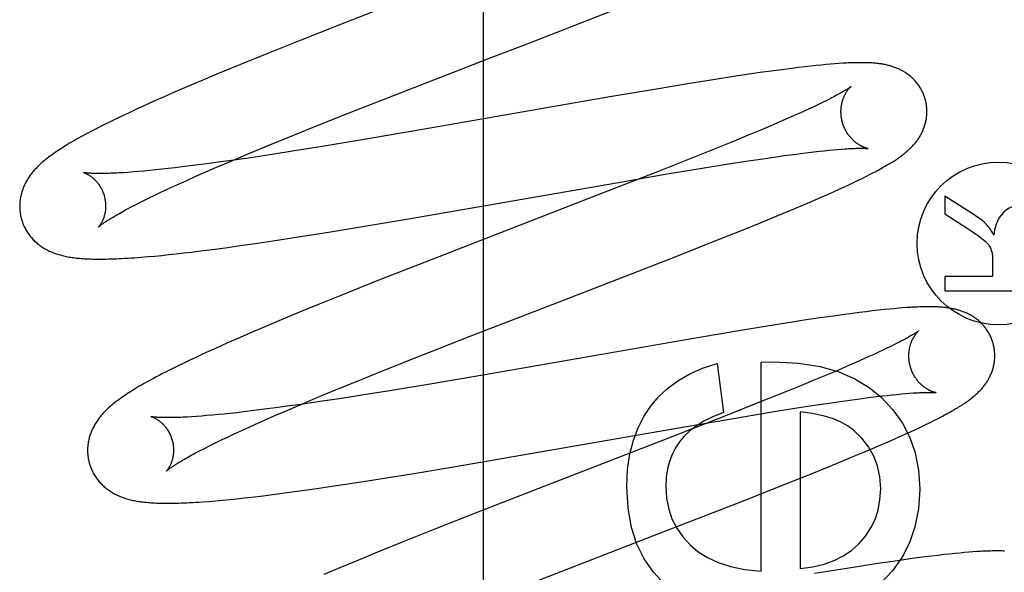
# Model space of a CAD drawing. Header units: inches. Extents: x 0 to 268, y 0 to 174.
# Tile 53 of 83: x 86.576 to 86.805, y 89.583 to 89.711. Entities that reach past the tile are written whole.
import ezdxf

# ---------------------------------------------------------------- set-up
doc = ezdxf.new("R2010")
doc.units = ezdxf.units.IN
doc.header["$LTSCALE"] = 14.749625
doc.header["$MEASUREMENT"] = 0
doc.linetypes.add('HIDDEN', pattern=[0.2, 0.1, -0.1])
doc.layers.add('DEFAULT_2', color=8, linetype='HIDDEN')

msp = doc.modelspace()

# ---------------------------------------------------------------- linework, layer by layer
at = {"layer": 'DEFAULT_2', "color": 8, "linetype": 'HIDDEN'}
for p, q in [((86.68352, 86.02092), (86.68352, 91.52142)), ((86.66706, 89.71679), (86.65028, 89.71024)), ((86.69425, 89.70597), (86.7135, 89.71345)), ((86.65028, 89.71024), (86.64047, 89.70636)), ((86.64047, 89.70636), (86.63308, 89.70339)), ((86.68427, 89.70211), (86.69425, 89.70597)), ((86.63308, 89.70339), (86.62696, 89.7009)), ((86.66421, 89.69432), (86.68427, 89.70211)), ((86.76425, 89.70098), (86.76319, 89.70089)), ((86.76524, 89.70106), (86.76425, 89.70098)), ((86.76618, 89.70113), (86.76524, 89.70106)), ((86.62203, 89.69886), (86.61821, 89.69726)), ((86.62696, 89.7009), (86.62203, 89.69886)), ((86.74788, 89.69901), (86.74531, 89.69864)), ((86.75041, 89.69937), (86.74788, 89.69901)), ((86.75286, 89.6997), (86.75041, 89.69937)), ((86.75525, 89.70001), (86.75286, 89.6997)), ((86.75678, 89.7002), (86.75525, 89.70001)), ((86.75822, 89.70037), (86.75678, 89.7002)), ((86.75958, 89.70053), (86.75822, 89.70037)), ((86.76086, 89.70066), (86.75958, 89.70053)), ((86.76206, 89.70078), (86.76086, 89.70066)), ((86.76319, 89.70089), (86.76206, 89.70078)), ((86.61821, 89.69726), (86.61451, 89.69569)), ((86.731, 89.6964), (86.72375, 89.6952)), ((86.73694, 89.69736), (86.731, 89.6964)), ((86.74167, 89.69809), (86.73694, 89.69736)), ((86.74531, 89.69864), (86.74167, 89.69809)), ((86.61182, 89.69453), (86.60921, 89.69339)), ((86.61451, 89.69569), (86.61182, 89.69453)), ((86.65227, 89.68963), (86.66421, 89.69432)), ((86.72375, 89.6952), (86.71286, 89.69335)), ((86.60668, 89.69226), (86.60422, 89.69115)), ((86.60921, 89.69339), (86.60668, 89.69226)), ((86.71286, 89.69335), (86.66751, 89.68544)), ((86.7625, 89.69214), (86.7616, 89.69171)), ((86.76334, 89.69256), (86.7625, 89.69214)), ((86.76412, 89.69295), (86.76334, 89.69256)), ((86.60108, 89.6897), (86.59957, 89.68899)), ((86.60263, 89.69043), (86.60108, 89.6897)), ((86.60422, 89.69115), (86.60263, 89.69043)), ((86.6439, 89.6863), (86.65227, 89.68963)), ((86.75744, 89.68977), (86.75627, 89.68924)), ((86.75857, 89.69028), (86.75744, 89.68977)), ((86.75963, 89.69078), (86.75857, 89.69028)), ((86.76065, 89.69125), (86.75963, 89.69078)), ((86.7616, 89.69171), (86.76065, 89.69125)), ((86.59664, 89.68758), (86.59522, 89.68688)), ((86.59809, 89.68829), (86.59664, 89.68758)), ((86.59957, 89.68899), (86.59809, 89.68829)), ((86.75243, 89.68755), (86.75034, 89.68666)), ((86.7544, 89.68841), (86.75243, 89.68755)), ((86.75627, 89.68924), (86.7544, 89.68841)), ((86.59387, 89.6862), (86.59261, 89.68555)), ((86.59522, 89.68688), (86.59387, 89.6862)), ((86.63787, 89.68386), (86.6439, 89.6863)), ((86.66751, 89.68544), (86.65485, 89.68329)), ((86.74815, 89.68573), (86.74507, 89.68444)), ((86.75034, 89.68666), (86.74815, 89.68573)), ((86.63303, 89.68188), (86.63787, 89.68386)), ((86.65485, 89.68329), (86.64596, 89.68182)), ((86.74182, 89.6831), (86.73753, 89.68136)), ((86.74507, 89.68444), (86.74182, 89.6831)), ((86.62839, 89.67995), (86.63303, 89.68188)), ((86.63952, 89.68079), (86.63433, 89.67999)), ((86.64596, 89.68182), (86.63952, 89.68079)), ((86.73753, 89.68136), (86.73209, 89.67917)), ((86.75775, 89.68027), (86.75908, 89.68043)), ((86.75908, 89.68043), (86.76035, 89.68058)), ((86.76035, 89.68058), (86.76156, 89.68072)), ((86.76156, 89.68072), (86.76272, 89.68084)), ((86.76272, 89.68084), (86.76382, 89.68096)), ((86.76382, 89.68096), (86.76486, 89.68106)), ((86.76486, 89.68106), (86.76584, 89.68114)), ((86.76584, 89.68114), (86.76676, 89.68122)), ((86.6218, 89.67815), (86.61913, 89.67779)), ((86.62142, 89.67699), (86.62483, 89.67845)), ((86.6255, 89.67867), (86.6218, 89.67815)), ((86.62483, 89.67845), (86.62839, 89.67995)), ((86.62934, 89.67923), (86.6255, 89.67867)), ((86.63433, 89.67999), (86.62934, 89.67923)), ((86.73209, 89.67917), (86.72438, 89.67612)), ((86.74006, 89.6777), (86.74456, 89.6784)), ((86.74456, 89.6784), (86.74797, 89.67891)), ((86.74797, 89.67891), (86.75115, 89.67938)), ((86.75115, 89.67938), (86.75346, 89.6797)), ((86.75346, 89.6797), (86.75566, 89.68)), ((86.75566, 89.68), (86.75775, 89.68027)), ((86.6009, 89.67581), (86.59979, 89.67574)), ((86.60206, 89.6759), (86.6009, 89.67581)), ((86.60327, 89.676), (86.60206, 89.6759)), ((86.60455, 89.67611), (86.60327, 89.676)), ((86.60587, 89.67624), (86.60455, 89.67611)), ((86.60725, 89.67637), (86.60587, 89.67624)), ((86.60868, 89.67652), (86.60725, 89.67637)), ((86.61016, 89.67668), (86.60868, 89.67652)), ((86.61169, 89.67686), (86.61016, 89.67668)), ((86.61407, 89.67714), (86.61169, 89.67686)), ((86.61655, 89.67745), (86.61407, 89.67714)), ((86.61913, 89.67779), (86.61655, 89.67745)), ((86.6166, 89.67489), (86.61896, 89.67593)), ((86.61896, 89.67593), (86.62142, 89.67699)), ((86.72438, 89.67612), (86.71096, 89.67088)), ((86.72626, 89.67544), (86.73435, 89.67678)), ((86.73435, 89.67678), (86.74006, 89.6777)), ((86.77344, 89.67536), (86.77423, 89.67577)), ((86.61217, 89.6729), (86.61433, 89.67388)), ((86.61433, 89.67388), (86.6166, 89.67489)), ((86.71441, 89.67341), (86.72626, 89.67544)), ((86.76865, 89.67302), (86.76974, 89.67353)), ((86.76974, 89.67353), (86.77076, 89.67403)), ((86.77076, 89.67403), (86.77171, 89.67449)), ((86.77171, 89.67449), (86.77261, 89.67494)), ((86.77261, 89.67494), (86.77344, 89.67536)), ((86.60817, 89.67104), (86.60945, 89.67165)), ((86.60945, 89.67165), (86.61079, 89.67227)), ((86.61079, 89.67227), (86.61217, 89.6729)), ((86.66651, 89.66508), (86.71441, 89.67341)), ((86.76351, 89.67068), (86.76491, 89.6713)), ((86.76491, 89.6713), (86.76623, 89.6719)), ((86.76623, 89.6719), (86.76748, 89.67247)), ((86.76748, 89.67247), (86.76865, 89.67302)), ((86.60355, 89.66879), (86.60463, 89.66933)), ((86.60463, 89.66933), (86.60576, 89.66988)), ((86.60576, 89.66988), (86.60694, 89.67045)), ((86.60694, 89.67045), (86.60817, 89.67104)), ((86.71096, 89.67088), (86.66993, 89.65496)), ((86.7574, 89.66803), (86.75976, 89.66904)), ((86.75976, 89.66904), (86.76204, 89.67003)), ((86.76204, 89.67003), (86.76351, 89.67068)), ((86.7908, 89.67031), (86.7908, 89.66615)), ((86.79761, 89.66596), (86.7908, 89.67031)), ((86.60067, 89.6673), (86.60157, 89.66777)), ((86.60157, 89.66777), (86.60254, 89.66827)), ((86.60254, 89.66827), (86.60355, 89.66879)), ((86.75159, 89.6656), (86.75497, 89.667)), ((86.75497, 89.667), (86.7574, 89.66803)), ((86.6549, 89.66312), (86.66651, 89.66508)), ((86.74808, 89.66416), (86.75159, 89.6656)), ((86.7908, 89.66615), (86.796, 89.66284)), ((86.64699, 89.66183), (86.6549, 89.66312)), ((86.73678, 89.65962), (86.74351, 89.6623)), ((86.74351, 89.6623), (86.74808, 89.66416)), ((86.63092, 89.65935), (86.63507, 89.65996)), ((86.63507, 89.65996), (86.6404, 89.66078)), ((86.6404, 89.66078), (86.64699, 89.66183)), ((86.61555, 89.65727), (86.61828, 89.65761)), ((86.61828, 89.65761), (86.62108, 89.65797)), ((86.62108, 89.65797), (86.62395, 89.65836)), ((86.62395, 89.65836), (86.62689, 89.65877)), ((86.62689, 89.65877), (86.63092, 89.65935)), ((86.72767, 89.65603), (86.73678, 89.65962)), ((86.60389, 89.65608), (86.60547, 89.65621)), ((86.60547, 89.65621), (86.60707, 89.65635)), ((86.60707, 89.65635), (86.60869, 89.65651)), ((86.60869, 89.65651), (86.61034, 89.65668)), ((86.61034, 89.65668), (86.61204, 89.65687)), ((86.61204, 89.65687), (86.61378, 89.65706)), ((86.61378, 89.65706), (86.61555, 89.65727)), ((86.8019, 89.65542), (86.8019, 89.65159)), ((86.66993, 89.65496), (86.65896, 89.65064)), ((86.65896, 89.65064), (86.65151, 89.64767)), ((86.7908, 89.65159), (86.7908, 89.64828)), ((86.8019, 89.65159), (86.7908, 89.65159)), ((86.7908, 89.64828), (86.8158, 89.64828)), ((86.65151, 89.64767), (86.64531, 89.64516)), ((86.64531, 89.64516), (86.64031, 89.6431)), ((86.77541, 89.64374), (86.77402, 89.64358)), ((86.7767, 89.64388), (86.77541, 89.64374)), ((86.77791, 89.644), (86.7767, 89.64388)), ((86.77903, 89.6441), (86.77791, 89.644)), ((86.78008, 89.6442), (86.77903, 89.6441)), ((86.78107, 89.64428), (86.78008, 89.6442)), ((86.78201, 89.64434), (86.78107, 89.64428)), ((86.63643, 89.64149), (86.63266, 89.6399)), ((86.64031, 89.6431), (86.63643, 89.64149)), ((86.75812, 89.6414), (86.75436, 89.64082)), ((86.76174, 89.64194), (86.75812, 89.6414)), ((86.76437, 89.64232), (86.76174, 89.64194)), ((86.7669, 89.64268), (86.76437, 89.64232)), ((86.76936, 89.643), (86.7669, 89.64268)), ((86.77096, 89.64321), (86.76936, 89.643)), ((86.77253, 89.6434), (86.77096, 89.64321)), ((86.77402, 89.64358), (86.77253, 89.6434)), ((86.63266, 89.6399), (86.62902, 89.63835)), ((86.74948, 89.64005), (86.74336, 89.63905)), ((86.75436, 89.64082), (86.74948, 89.64005)), ((86.62637, 89.6372), (86.6238, 89.63607)), ((86.62902, 89.63835), (86.62637, 89.6372)), ((86.6684, 89.63297), (86.68038, 89.63768)), ((86.73374, 89.63743), (86.68381, 89.62874)), ((86.74336, 89.63905), (86.73374, 89.63743)), ((86.62131, 89.63495), (86.61969, 89.63422)), ((86.6238, 89.63607), (86.62131, 89.63495)), ((86.77734, 89.63489), (86.77638, 89.63443)), ((86.77824, 89.63533), (86.77734, 89.63489)), ((86.77909, 89.63575), (86.77824, 89.63533)), ((86.77987, 89.63614), (86.77909, 89.63575)), ((86.61658, 89.63278), (86.61508, 89.63207)), ((86.61811, 89.63349), (86.61658, 89.63278)), ((86.61969, 89.63422), (86.61811, 89.63349)), ((86.66, 89.62963), (86.6684, 89.63297)), ((86.77199, 89.63242), (86.77012, 89.63159)), ((86.77317, 89.63295), (86.77199, 89.63242)), ((86.77429, 89.63346), (86.77317, 89.63295)), ((86.77537, 89.63396), (86.77429, 89.63346)), ((86.77638, 89.63443), (86.77537, 89.63396)), ((86.61077, 89.62997), (86.60938, 89.62926)), ((86.61219, 89.63067), (86.61077, 89.62997)), ((86.61362, 89.63137), (86.61219, 89.63067)), ((86.61508, 89.63207), (86.61362, 89.63137)), ((86.73789, 89.63138), (86.7393, 89.61997)), ((86.74808, 89.63169), (86.75102, 89.63175)), ((86.74808, 89.58307), (86.74808, 89.63169)), ((86.76813, 89.63072), (86.76604, 89.62983)), ((86.77012, 89.63159), (86.76813, 89.63072)), ((86.65395, 89.62718), (86.66, 89.62963)), ((86.68381, 89.62874), (86.6711, 89.62658)), ((86.76384, 89.62889), (86.76075, 89.6276)), ((86.76604, 89.62983), (86.76384, 89.62889)), ((86.64909, 89.6252), (86.65395, 89.62718)), ((86.6711, 89.62658), (86.66215, 89.6251)), ((86.75749, 89.62626), (86.7532, 89.62451)), ((86.76075, 89.6276), (86.75749, 89.62626)), ((86.64085, 89.62176), (86.64442, 89.62326)), ((86.64442, 89.62326), (86.64909, 89.6252)), ((86.65045, 89.62324), (86.64543, 89.62248)), ((86.65567, 89.62406), (86.65045, 89.62324)), ((86.66215, 89.6251), (86.65567, 89.62406)), ((86.7532, 89.62451), (86.74774, 89.62232)), ((86.76936, 89.62292), (86.77155, 89.62322)), ((86.77155, 89.62322), (86.77363, 89.62349)), ((86.77363, 89.62349), (86.77495, 89.62365)), ((86.77495, 89.62365), (86.77621, 89.6238)), ((86.77621, 89.6238), (86.77742, 89.62393)), ((86.77742, 89.62393), (86.77857, 89.62406)), ((86.77857, 89.62406), (86.77967, 89.62417)), ((86.77967, 89.62417), (86.7807, 89.62427)), ((86.7807, 89.62427), (86.78168, 89.62435)), ((86.78168, 89.62435), (86.78259, 89.62443)), ((86.63514, 89.62103), (86.63254, 89.62069)), ((86.63783, 89.6214), (86.63514, 89.62103)), ((86.63742, 89.62029), (86.64085, 89.62176)), ((86.64156, 89.62192), (86.63783, 89.6214)), ((86.64543, 89.62248), (86.64156, 89.62192)), ((86.74774, 89.62232), (86.74001, 89.61926)), ((86.75022, 89.62), (86.75592, 89.62092)), ((86.75592, 89.62092), (86.76042, 89.62162)), ((86.76042, 89.62162), (86.76383, 89.62213)), ((86.76383, 89.62213), (86.76706, 89.6226)), ((86.76706, 89.6226), (86.76936, 89.62292)), ((86.61678, 89.61903), (86.61566, 89.61895)), ((86.61795, 89.61912), (86.61678, 89.61903)), ((86.61917, 89.61922), (86.61795, 89.61912)), ((86.62045, 89.61933), (86.61917, 89.61922)), ((86.62179, 89.61946), (86.62045, 89.61933)), ((86.62318, 89.6196), (86.62179, 89.61946)), ((86.62462, 89.61975), (86.62318, 89.6196)), ((86.62611, 89.61991), (86.62462, 89.61975)), ((86.62765, 89.62009), (86.62611, 89.61991)), ((86.63005, 89.62038), (86.62765, 89.62009)), ((86.63254, 89.62069), (86.63005, 89.62038)), ((86.63257, 89.61818), (86.63495, 89.61922)), ((86.63495, 89.61922), (86.63742, 89.62029)), ((86.74001, 89.61926), (86.72657, 89.61401)), ((86.73027, 89.61664), (86.74213, 89.61866)), ((86.74213, 89.61866), (86.75022, 89.62)), ((86.75716, 89.62009), (86.75716, 89.58368)), ((86.62812, 89.61618), (86.6303, 89.61717)), ((86.6303, 89.61717), (86.63257, 89.61818)), ((86.67651, 89.6073), (86.73027, 89.61664)), ((86.78368, 89.61587), (86.78501, 89.61649)), ((86.78501, 89.61649), (86.78625, 89.61709)), ((86.78625, 89.61709), (86.7874, 89.61765)), ((86.7874, 89.61765), (86.78843, 89.61816)), ((86.62285, 89.61372), (86.6241, 89.61432)), ((86.6241, 89.61432), (86.62539, 89.61492)), ((86.62539, 89.61492), (86.62673, 89.61555)), ((86.62673, 89.61555), (86.62812, 89.61618)), ((86.72657, 89.61401), (86.69891, 89.60331)), ((86.77803, 89.61332), (86.77947, 89.61396)), ((86.77947, 89.61396), (86.78089, 89.6146)), ((86.78089, 89.6146), (86.7823, 89.61523)), ((86.7823, 89.61523), (86.78368, 89.61587)), ((86.61842, 89.61153), (86.61945, 89.61205)), ((86.61945, 89.61205), (86.62053, 89.61259)), ((86.62053, 89.61259), (86.62167, 89.61315)), ((86.62167, 89.61315), (86.62285, 89.61372)), ((86.77342, 89.61134), (86.77577, 89.61234)), ((86.77577, 89.61234), (86.77803, 89.61332)), ((86.61654, 89.61055), (86.61745, 89.61103)), ((86.61745, 89.61103), (86.61842, 89.61153)), ((86.76762, 89.60891), (86.77099, 89.61031)), ((86.77099, 89.61031), (86.77342, 89.61134)), ((86.66732, 89.60578), (86.67651, 89.6073)), ((86.75955, 89.60561), (86.76412, 89.60747)), ((86.76412, 89.60747), (86.76762, 89.60891)), ((86.6595, 89.60451), (86.66732, 89.60578)), ((86.75381, 89.60332), (86.75955, 89.60561)), ((86.64471, 89.60226), (86.6488, 89.60286)), ((86.6488, 89.60286), (86.65407, 89.60366)), ((86.65407, 89.60366), (86.6595, 89.60451)), ((86.69891, 89.60331), (86.68215, 89.59677)), ((86.74475, 89.59974), (86.75381, 89.60332)), ((86.62784, 89.60008), (86.62958, 89.60027)), ((86.62958, 89.60027), (86.63226, 89.60059)), ((86.63226, 89.60059), (86.63501, 89.60094)), ((86.63501, 89.60094), (86.63784, 89.60131)), ((86.63784, 89.60131), (86.64073, 89.6017)), ((86.64073, 89.6017), (86.64471, 89.60226)), ((86.61968, 89.59928), (86.62127, 89.59942)), ((86.62127, 89.59942), (86.62287, 89.59956)), ((86.62287, 89.59956), (86.62449, 89.59972)), ((86.62449, 89.59972), (86.62615, 89.59989)), ((86.62615, 89.59989), (86.62784, 89.60008)), ((86.72431, 89.5918), (86.74475, 89.59974)), ((86.68215, 89.59677), (86.67235, 89.5929)), ((86.67235, 89.5929), (86.66496, 89.58993)), ((86.69638, 89.58097), (86.72431, 89.5918)), ((86.66496, 89.58993), (86.65883, 89.58744)), ((86.65883, 89.58744), (86.6539, 89.5854)), ((86.78777, 89.58655), (86.78622, 89.58635)), ((86.78923, 89.58672), (86.78777, 89.58655)), ((86.79061, 89.58688), (86.78923, 89.58672)), ((86.79191, 89.58702), (86.79061, 89.58688)), ((86.79314, 89.58715), (86.79191, 89.58702)), ((86.79429, 89.58726), (86.79314, 89.58715)), ((86.79537, 89.58736), (86.79429, 89.58726)), ((86.79639, 89.58745), (86.79537, 89.58736)), ((86.79735, 89.58752), (86.79639, 89.58745)), ((86.6539, 89.5854), (86.65008, 89.5838)), ((86.77139, 89.58422), (86.76655, 89.58346)), ((86.77511, 89.58479), (86.77139, 89.58422)), ((86.77869, 89.58532), (86.77511, 89.58479)), ((86.78128, 89.58569), (86.77869, 89.58532)), ((86.78378, 89.58603), (86.78128, 89.58569)), ((86.78622, 89.58635), (86.78378, 89.58603)), ((86.65008, 89.5838), (86.64638, 89.58223)), ((86.76655, 89.58346), (86.76049, 89.58248))]:
    msp.add_line(p, q, dxfattribs=at)
for points in [[(86.78625, 89.69281), (86.78619, 89.69302), (86.78612, 89.69326), (86.78603, 89.69351), (86.78594, 89.69375), (86.78585, 89.69399), (86.78575, 89.69422), (86.78564, 89.69446), (86.78553, 89.69469), (86.78542, 89.69492), (86.78529, 89.69514), (86.78517, 89.69536), (86.78504, 89.69558), (86.7849, 89.69579), (86.78476, 89.696), (86.78462, 89.69621), (86.78447, 89.69641), (86.78431, 89.6966), (86.78416, 89.6968), (86.784, 89.69698), (86.78383, 89.69717), (86.78367, 89.69735), (86.7835, 89.69752), (86.78332, 89.69769), (86.78315, 89.69785), (86.78297, 89.69801), (86.78279, 89.69817), (86.78261, 89.69832), (86.78242, 89.69846), (86.78224, 89.6986), (86.78205, 89.69874), (86.78185, 89.69888), (86.78166, 89.69901), (86.78146, 89.69913), (86.78126, 89.69925), (86.78106, 89.69937), (86.78085, 89.69948), (86.78065, 89.69959), (86.78044, 89.6997), (86.78024, 89.6998), (86.78003, 89.69989), (86.77982, 89.69999), (86.77961, 89.70007), (86.77939, 89.70016), (86.77918, 89.70024), (86.77896, 89.70032), (86.77874, 89.70039), (86.77852, 89.70046), (86.7783, 89.70053), (86.77808, 89.70059), (86.77785, 89.70066), (86.77763, 89.70071), (86.7774, 89.70077), (86.77718, 89.70082), (86.77695, 89.70087), (86.77673, 89.70091), (86.7765, 89.70095), (86.77627, 89.70099), (86.77604, 89.70103), (86.7758, 89.70106), (86.77557, 89.70109), (86.77533, 89.70112), (86.7751, 89.70115), (86.77485, 89.70118), (86.77461, 89.7012), (86.77436, 89.70122), (86.77411, 89.70124), (86.77385, 89.70126), (86.77358, 89.70128), (86.77331, 89.70129), (86.77303, 89.7013), (86.77275, 89.70131), (86.77246, 89.70132), (86.77216, 89.70133), (86.77185, 89.70133), (86.77154, 89.70133), (86.77122, 89.70133), (86.77089, 89.70133), (86.77055, 89.70133), (86.7702, 89.70132), (86.76984, 89.70131), (86.76948, 89.7013), (86.7691, 89.70129), (86.76872, 89.70128), (86.76832, 89.70126), (86.76792, 89.70124), (86.7675, 89.70122), (86.76707, 89.70119), (86.76618, 89.70113)], [(86.76893, 89.69575), (86.76893, 89.69574), (86.76891, 89.69573), (86.76889, 89.69571), (86.76886, 89.69569), (86.76882, 89.69566), (86.76878, 89.69563), (86.76872, 89.69559), (86.76865, 89.69554), (86.76857, 89.69548), (86.76848, 89.69542), (86.76838, 89.69535), (86.76827, 89.69528), (86.76814, 89.6952), (86.768, 89.69511), (86.76785, 89.69501), (86.76768, 89.69491), (86.7675, 89.6948), (86.7673, 89.69468), (86.76709, 89.69455), (86.76686, 89.69442), (86.76662, 89.69428), (86.76636, 89.69414), (86.76608, 89.69399), (86.76579, 89.69383), (86.76549, 89.69367), (86.76517, 89.6935), (86.76483, 89.69332), (86.76448, 89.69314), (86.76412, 89.69295)], [(86.76698, 89.68745), (86.76693, 89.68765), (86.76688, 89.68788), (86.76683, 89.68812), (86.76678, 89.68835), (86.76674, 89.68859), (86.76671, 89.68882), (86.76669, 89.68905), (86.76667, 89.68928), (86.76666, 89.68952), (86.76665, 89.68974), (86.76665, 89.68997), (86.76665, 89.6902), (86.76666, 89.69042), (86.76668, 89.69064), (86.7667, 89.69085), (86.76672, 89.69107), (86.76675, 89.69128), (86.76679, 89.69148), (86.76682, 89.69168), (86.76687, 89.69188), (86.76691, 89.69207), (86.76696, 89.69225), (86.76701, 89.69243), (86.76706, 89.69261), (86.76712, 89.69278), (86.76718, 89.69294), (86.76724, 89.6931), (86.7673, 89.69325), (86.76736, 89.6934), (86.76742, 89.69355), (86.76749, 89.69369), (86.76755, 89.69382), (86.76762, 89.69395), (86.76768, 89.69408), (86.76775, 89.6942), (86.76782, 89.69431), (86.76788, 89.69442), (86.76795, 89.69453), (86.76801, 89.69463), (86.76808, 89.69473), (86.76814, 89.69482), (86.7682, 89.69491), (86.76827, 89.69499), (86.76833, 89.69508), (86.76839, 89.69515), (86.76844, 89.69522), (86.7685, 89.69529), (86.76855, 89.69535), (86.76861, 89.69541), (86.76865, 89.69547), (86.7687, 89.69552), (86.76874, 89.69556), (86.76878, 89.6956), (86.76882, 89.69564), (86.76885, 89.69567), (86.76888, 89.6957), (86.7689, 89.69572), (86.76892, 89.69573), (86.76893, 89.69574), (86.76893, 89.69575)], [(86.77423, 89.67577), (86.77461, 89.67597), (86.77498, 89.67617), (86.77533, 89.67636), (86.77568, 89.67655), (86.77602, 89.67673), (86.77635, 89.67692), (86.77666, 89.6771), (86.77697, 89.67727), (86.77727, 89.67745), (86.77757, 89.67762), (86.77785, 89.67779), (86.77813, 89.67796), (86.7784, 89.67812), (86.77866, 89.67829), (86.77891, 89.67845), (86.77916, 89.67861), (86.7794, 89.67876), (86.77963, 89.67892), (86.77985, 89.67907), (86.78007, 89.67923), (86.78029, 89.67938), (86.78049, 89.67952), (86.7807, 89.67967), (86.78089, 89.67982), (86.78109, 89.67997), (86.78128, 89.68012), (86.78147, 89.68027), (86.78165, 89.68042), (86.78183, 89.68057), (86.78201, 89.68072), (86.78219, 89.68087), (86.78236, 89.68103), (86.78253, 89.68119), (86.7827, 89.68135), (86.78287, 89.68151), (86.78303, 89.68168), (86.7832, 89.68185), (86.78336, 89.68202), (86.78352, 89.68219), (86.78367, 89.68236), (86.78382, 89.68254), (86.78397, 89.68272), (86.78412, 89.6829), (86.78426, 89.68309), (86.7844, 89.68327), (86.78453, 89.68346), (86.78466, 89.68365), (86.78479, 89.68384), (86.78491, 89.68404), (86.78504, 89.68424), (86.78515, 89.68444), (86.78527, 89.68465), (86.78538, 89.68486), (86.78549, 89.68507), (86.78559, 89.68528), (86.78569, 89.6855), (86.78578, 89.68572), (86.78587, 89.68593), (86.78595, 89.68616), (86.78604, 89.68638), (86.78611, 89.68661), (86.78618, 89.68684), (86.78625, 89.68707), (86.78631, 89.68731), (86.78637, 89.68754), (86.78642, 89.68779), (86.78647, 89.68803), (86.78651, 89.68827), (86.78655, 89.68852), (86.78658, 89.68877), (86.7866, 89.68902), (86.78662, 89.68927), (86.78663, 89.68953), (86.78664, 89.68978), (86.78664, 89.69004), (86.78664, 89.6903), (86.78663, 89.69055), (86.78661, 89.69081), (86.78658, 89.69107), (86.78655, 89.69133), (86.78652, 89.69158), (86.78647, 89.69184), (86.78643, 89.69209), (86.78637, 89.69235), (86.78631, 89.6926), (86.78625, 89.69281)], [(86.77294, 89.68135), (86.77293, 89.68135), (86.77292, 89.68136), (86.7729, 89.68136), (86.77287, 89.68137), (86.77283, 89.68137), (86.77279, 89.68138), (86.77274, 89.6814), (86.77269, 89.68141), (86.77263, 89.68143), (86.77256, 89.68144), (86.7725, 89.68147), (86.77242, 89.68149), (86.77234, 89.68151), (86.77226, 89.68154), (86.77217, 89.68157), (86.77208, 89.68161), (86.77199, 89.68165), (86.77189, 89.68169), (86.77179, 89.68173), (86.77169, 89.68178), (86.77159, 89.68183), (86.77148, 89.68188), (86.77137, 89.68194), (86.77125, 89.682), (86.77114, 89.68206), (86.77102, 89.68213), (86.7709, 89.6822), (86.77078, 89.68228), (86.77065, 89.68236), (86.77052, 89.68245), (86.77039, 89.68254), (86.77026, 89.68263), (86.77013, 89.68273), (86.77, 89.68284), (86.76986, 89.68295), (86.76973, 89.68307), (86.76959, 89.68319), (86.76945, 89.68331), (86.76932, 89.68345), (86.76918, 89.68359), (86.76904, 89.68373), (86.76891, 89.68389), (86.76877, 89.68405), (86.76864, 89.68421), (86.7685, 89.68438), (86.76838, 89.68455), (86.76825, 89.68473), (86.76812, 89.68492), (86.768, 89.68511), (86.76789, 89.68531), (86.76777, 89.68551), (86.76767, 89.68571), (86.76756, 89.68592), (86.76746, 89.68613), (86.76737, 89.68635), (86.76728, 89.68657), (86.76719, 89.68679), (86.76711, 89.68702), (86.76704, 89.68725), (86.76698, 89.68745)], [(86.59261, 89.68555), (86.59201, 89.68524), (86.59144, 89.68493), (86.59088, 89.68464), (86.59035, 89.68435), (86.58983, 89.68406), (86.58934, 89.68379), (86.58886, 89.68352), (86.58839, 89.68325), (86.58795, 89.683), (86.58751, 89.68274), (86.58709, 89.68249), (86.58669, 89.68225), (86.5863, 89.68201), (86.58591, 89.68178), (86.58555, 89.68154), (86.58519, 89.68131), (86.58484, 89.68109), (86.5845, 89.68086), (86.58417, 89.68064), (86.58385, 89.68042), (86.58354, 89.6802), (86.58323, 89.67999), (86.58293, 89.67977), (86.58265, 89.67956), (86.58236, 89.67935), (86.58209, 89.67913), (86.58182, 89.67892), (86.58155, 89.67871), (86.5813, 89.67849), (86.58104, 89.67828)], [(86.76676, 89.68122), (86.76761, 89.68128), (86.76801, 89.6813), (86.7684, 89.68133), (86.76877, 89.68135), (86.76912, 89.68137), (86.76946, 89.68138), (86.76978, 89.6814), (86.77008, 89.68141), (86.77036, 89.68141), (86.77063, 89.68142), (86.77087, 89.68142), (86.7711, 89.68143), (86.77132, 89.68143), (86.77151, 89.68142), (86.77169, 89.68142), (86.77186, 89.68142), (86.77201, 89.68142), (86.77215, 89.68141), (86.77228, 89.68141), (86.77239, 89.6814), (86.77249, 89.68139), (86.77259, 89.68139), (86.77266, 89.68138), (86.77273, 89.68138), (86.77279, 89.68137), (86.77284, 89.68136), (86.77288, 89.68136), (86.77291, 89.68136), (86.77293, 89.68135), (86.77294, 89.68135)], [(86.58104, 89.67828), (86.5808, 89.67807), (86.58056, 89.67785), (86.58032, 89.67763), (86.58009, 89.67741), (86.57986, 89.67719), (86.57965, 89.67697), (86.57943, 89.67675), (86.57922, 89.67653), (86.57902, 89.6763), (86.57882, 89.67607), (86.57863, 89.67584), (86.57844, 89.67561), (86.57826, 89.67538), (86.57809, 89.67515), (86.57792, 89.67491), (86.57776, 89.67467), (86.5776, 89.67443), (86.57745, 89.67419), (86.5773, 89.67394), (86.57716, 89.6737), (86.57703, 89.67345), (86.5769, 89.6732), (86.57678, 89.67295), (86.57666, 89.6727), (86.57655, 89.67245), (86.57645, 89.6722), (86.57636, 89.67194), (86.57626, 89.67169), (86.57618, 89.67144), (86.5761, 89.67118), (86.57603, 89.67092), (86.57596, 89.67066), (86.5759, 89.67039), (86.57584, 89.67013), (86.57579, 89.66986), (86.57575, 89.66959), (86.57571, 89.66932), (86.57568, 89.66904), (86.57566, 89.66877), (86.57564, 89.6685), (86.57563, 89.66822), (86.57563, 89.66794), (86.57563, 89.66767), (86.57564, 89.66739), (86.57566, 89.66711), (86.57568, 89.66683), (86.57571, 89.66655), (86.57575, 89.66628), (86.57579, 89.666), (86.57585, 89.66573), (86.57591, 89.66545), (86.57597, 89.66518), (86.57603, 89.66495)], [(86.59045, 89.67577), (86.59045, 89.67577), (86.59044, 89.67578), (86.59045, 89.67577), (86.59046, 89.67577), (86.59048, 89.67576), (86.59052, 89.67575), (86.59055, 89.67574), (86.5906, 89.67573), (86.59065, 89.67571), (86.59071, 89.67569), (86.59077, 89.67566), (86.59084, 89.67564), (86.59091, 89.67561), (86.59098, 89.67557), (86.59107, 89.67554), (86.59115, 89.6755), (86.59124, 89.67545), (86.59134, 89.6754), (86.59143, 89.67535), (86.59154, 89.67529), (86.59164, 89.67523), (86.59175, 89.67517), (86.59186, 89.6751), (86.59197, 89.67502), (86.59208, 89.67494), (86.5922, 89.67486), (86.59232, 89.67477), (86.59244, 89.67467), (86.59257, 89.67457), (86.59269, 89.67446), (86.59282, 89.67435), (86.59295, 89.67423), (86.59308, 89.67411), (86.59321, 89.67398), (86.59334, 89.67384), (86.59347, 89.67369), (86.5936, 89.67354), (86.59373, 89.67338), (86.59386, 89.67322), (86.59399, 89.67304), (86.59412, 89.67286), (86.59424, 89.67268), (86.59436, 89.67248), (86.59448, 89.67229), (86.59459, 89.67208), (86.5947, 89.67187), (86.5948, 89.67165), (86.5949, 89.67143), (86.595, 89.67121), (86.59508, 89.67098), (86.59517, 89.67075), (86.59524, 89.67051), (86.5953, 89.67031)], [(86.59979, 89.67574), (86.59875, 89.67568), (86.59825, 89.67565), (86.59777, 89.67563), (86.5973, 89.67561), (86.59685, 89.67559), (86.59641, 89.67557), (86.59599, 89.67556), (86.59559, 89.67555), (86.5952, 89.67555), (86.59482, 89.67554), (86.59447, 89.67554), (86.59412, 89.67554), (86.5938, 89.67554), (86.59349, 89.67554), (86.5932, 89.67555), (86.59292, 89.67556), (86.59266, 89.67557), (86.59241, 89.67558), (86.59218, 89.67559), (86.59197, 89.6756), (86.59177, 89.67562), (86.59159, 89.67563), (86.59142, 89.67564), (86.59127, 89.67566), (86.59113, 89.67567), (86.59101, 89.67569), (86.5909, 89.6757), (86.5908, 89.67571), (86.59071, 89.67573), (86.59064, 89.67574), (86.59058, 89.67575), (86.59053, 89.67576), (86.59049, 89.67576), (86.59046, 89.67577), (86.59045, 89.67577)], [(86.5953, 89.67031), (86.59536, 89.6701), (86.59541, 89.66985), (86.59546, 89.66961), (86.59551, 89.66937), (86.59554, 89.66913), (86.59557, 89.66889), (86.59559, 89.66865), (86.59561, 89.66841), (86.59562, 89.66818), (86.59562, 89.66795), (86.59562, 89.66772), (86.59561, 89.6675), (86.59559, 89.66728), (86.59557, 89.66706), (86.59555, 89.66686), (86.59552, 89.66665), (86.59548, 89.66645), (86.59544, 89.66626), (86.5954, 89.66608), (86.59536, 89.6659), (86.59531, 89.66572), (86.59526, 89.66555), (86.59521, 89.66539), (86.59516, 89.66523), (86.59511, 89.66508), (86.59505, 89.66494), (86.59499, 89.6648), (86.59494, 89.66467), (86.59488, 89.66454), (86.59482, 89.66442), (86.59476, 89.6643), (86.5947, 89.66419), (86.59465, 89.66408), (86.59459, 89.66398), (86.59453, 89.66389), (86.59448, 89.6638), (86.59442, 89.66371), (86.59437, 89.66363), (86.59432, 89.66356), (86.59427, 89.66349), (86.59422, 89.66343), (86.59418, 89.66337), (86.59414, 89.66332), (86.5941, 89.66327), (86.59407, 89.66323), (86.59404, 89.6632), (86.59401, 89.66317), (86.59399, 89.66314), (86.59398, 89.66313), (86.59396, 89.66311), (86.59396, 89.66311)], [(86.59396, 89.66311), (86.59397, 89.66312), (86.59398, 89.66313), (86.594, 89.66315), (86.59403, 89.66318), (86.59407, 89.66321), (86.59412, 89.66325), (86.59418, 89.6633), (86.59425, 89.66336), (86.59433, 89.66342), (86.59442, 89.66349), (86.59452, 89.66357), (86.59463, 89.66366), (86.59476, 89.66375), (86.59489, 89.66385), (86.59505, 89.66395), (86.59521, 89.66407), (86.59539, 89.66419), (86.59558, 89.66432), (86.59579, 89.66446), (86.59601, 89.6646), (86.59625, 89.66475), (86.5965, 89.66491), (86.59676, 89.66508), (86.59704, 89.66525), (86.59734, 89.66542), (86.59765, 89.66561), (86.59798, 89.6658), (86.59832, 89.666), (86.59867, 89.6662), (86.59904, 89.66641), (86.59943, 89.66662), (86.59983, 89.66684), (86.60024, 89.66707), (86.60067, 89.6673)], [(86.80898, 89.66826), (86.80809, 89.66821), (86.80726, 89.66806), (86.8065, 89.66782), (86.80579, 89.66749), (86.80512, 89.66706), (86.8045, 89.66654)], [(86.57603, 89.66495), (86.5761, 89.66472), (86.57618, 89.66445), (86.57627, 89.66419), (86.57637, 89.66393), (86.57647, 89.66367), (86.57658, 89.66341), (86.5767, 89.66316), (86.57682, 89.66291), (86.57695, 89.66266), (86.57709, 89.66242), (86.57723, 89.66218), (86.57737, 89.66195), (86.57752, 89.66172), (86.57768, 89.66149), (86.57784, 89.66127), (86.57801, 89.66105), (86.57818, 89.66084), (86.57835, 89.66063), (86.57853, 89.66042), (86.57872, 89.66023), (86.57891, 89.66003), (86.5791, 89.65984), (86.5793, 89.65966), (86.5795, 89.65948), (86.5797, 89.6593), (86.57991, 89.65913), (86.58012, 89.65897), (86.58034, 89.6588), (86.58056, 89.65865), (86.58078, 89.65849), (86.58102, 89.65834), (86.58125, 89.65819), (86.5815, 89.65805), (86.58174, 89.65791), (86.582, 89.65778), (86.58225, 89.65765), (86.58251, 89.65752), (86.58277, 89.6574), (86.58304, 89.65729), (86.58331, 89.65718), (86.58358, 89.65707), (86.58386, 89.65697), (86.58414, 89.65687), (86.58442, 89.65678), (86.58471, 89.65669), (86.58501, 89.6566), (86.5853, 89.65652), (86.5856, 89.65645), (86.58591, 89.65637), (86.58622, 89.65631), (86.58653, 89.65624), (86.58684, 89.65618), (86.58717, 89.65612), (86.58749, 89.65607), (86.58782, 89.65602), (86.58816, 89.65597), (86.5885, 89.65593), (86.58885, 89.65589), (86.5892, 89.65585), (86.58956, 89.65582), (86.58993, 89.65578), (86.59031, 89.65576), (86.5907, 89.65573), (86.5911, 89.65571), (86.59151, 89.65569), (86.59193, 89.65567), (86.59236, 89.65566), (86.5928, 89.65564), (86.59326, 89.65564), (86.59373, 89.65563), (86.59421, 89.65563), (86.59472, 89.65563), (86.59523, 89.65564), (86.59577, 89.65564), (86.59632, 89.65566), (86.59689, 89.65567), (86.59749, 89.65569), (86.59811, 89.65572), (86.59875, 89.65574), (86.59941, 89.65578), (86.60011, 89.65582), (86.60083, 89.65586), (86.60158, 89.65591), (86.60234, 89.65596), (86.60389, 89.65608)], [(86.80092, 89.66321), (86.80048, 89.66367), (86.8, 89.66413), (86.79947, 89.66459), (86.7989, 89.66505), (86.79828, 89.6655), (86.79761, 89.66596)], [(86.8045, 89.66654), (86.80396, 89.66597), (86.80348, 89.66528), (86.80306, 89.66448), (86.80269, 89.66354), (86.8024, 89.66245), (86.80218, 89.66122)], [(86.796, 89.66284), (86.79672, 89.66237), (86.79738, 89.66193), (86.79798, 89.66152), (86.79853, 89.66113), (86.79901, 89.66077), (86.79944, 89.66044)], [(86.80218, 89.66122), (86.80196, 89.66165), (86.80174, 89.66205), (86.80153, 89.66239), (86.80133, 89.6627), (86.80112, 89.66298), (86.80092, 89.66321)], [(86.79944, 89.66044), (86.79983, 89.66012), (86.80018, 89.65982), (86.80048, 89.65953), (86.80073, 89.65926), (86.80094, 89.659), (86.80111, 89.65876)], [(86.80111, 89.65876), (86.80127, 89.65851), (86.8014, 89.65825), (86.80152, 89.658), (86.80162, 89.65775), (86.8017, 89.65751), (86.80177, 89.65726)], [(86.68038, 89.63768), (86.70271, 89.64634), (86.72767, 89.65603)], [(86.80177, 89.65726), (86.80181, 89.65706), (86.80184, 89.65682), (86.80187, 89.65654), (86.80189, 89.65621), (86.8019, 89.65584), (86.8019, 89.65542)], [(86.80204, 89.63602), (86.80198, 89.63623), (86.8019, 89.63648), (86.80182, 89.63672), (86.80173, 89.63697), (86.80164, 89.63721), (86.80153, 89.63745), (86.80143, 89.63768), (86.80131, 89.63792), (86.8012, 89.63814), (86.80107, 89.63837), (86.80095, 89.63859), (86.80081, 89.63881), (86.80067, 89.63903), (86.80053, 89.63924), (86.80038, 89.63944), (86.80023, 89.63965), (86.80008, 89.63984), (86.79992, 89.64004), (86.79976, 89.64023), (86.79959, 89.64041), (86.79942, 89.64059), (86.79925, 89.64076), (86.79908, 89.64093), (86.7989, 89.6411), (86.79872, 89.64126), (86.79854, 89.64141), (86.79835, 89.64156), (86.79816, 89.64171), (86.79797, 89.64185), (86.79778, 89.64199), (86.79759, 89.64212), (86.79739, 89.64225), (86.79719, 89.64238), (86.79698, 89.6425), (86.79678, 89.64262), (86.79657, 89.64273), (86.79637, 89.64284), (86.79616, 89.64294), (86.79595, 89.64304), (86.79574, 89.64314), (86.79552, 89.64323), (86.79531, 89.64332), (86.79509, 89.6434), (86.79488, 89.64348), (86.79466, 89.64356), (86.79443, 89.64363), (86.79421, 89.6437), (86.79399, 89.64377), (86.79376, 89.64383), (86.79354, 89.64389), (86.79331, 89.64395), (86.79308, 89.644), (86.79285, 89.64405), (86.79262, 89.6441), (86.79239, 89.64414), (86.79216, 89.64418), (86.79192, 89.64422), (86.79169, 89.64426), (86.79145, 89.64429), (86.79121, 89.64432), (86.79097, 89.64435), (86.79073, 89.64438), (86.79048, 89.6444), (86.79022, 89.64443), (86.78997, 89.64445), (86.7897, 89.64446), (86.78944, 89.64448), (86.78916, 89.6445), (86.78888, 89.64451), (86.78859, 89.64452), (86.7883, 89.64453), (86.788, 89.64454), (86.78769, 89.64454), (86.78737, 89.64454), (86.78705, 89.64454), (86.78671, 89.64454), (86.78637, 89.64454), (86.78602, 89.64453), (86.78567, 89.64452), (86.7853, 89.64451), (86.78492, 89.6445), (86.78454, 89.64449), (86.78414, 89.64447), (86.78373, 89.64445), (86.78332, 89.64443), (86.78289, 89.6444), (86.78201, 89.64434)], [(86.78472, 89.63896), (86.78472, 89.63895), (86.7847, 89.63894), (86.78468, 89.63892), (86.78465, 89.6389), (86.78461, 89.63887), (86.78456, 89.63883), (86.78451, 89.63879), (86.78444, 89.63874), (86.78436, 89.63869), (86.78427, 89.63863), (86.78417, 89.63856), (86.78405, 89.63848), (86.78392, 89.6384), (86.78378, 89.63831), (86.78363, 89.63821), (86.78346, 89.63811), (86.78327, 89.638), (86.78307, 89.63788), (86.78286, 89.63775), (86.78263, 89.63762), (86.78238, 89.63748), (86.78212, 89.63733), (86.78185, 89.63718), (86.78156, 89.63702), (86.78125, 89.63686), (86.78093, 89.63669), (86.78059, 89.63651), (86.78024, 89.63633), (86.77987, 89.63614)], [(86.78277, 89.63066), (86.78272, 89.63086), (86.78267, 89.63109), (86.78262, 89.63132), (86.78257, 89.63156), (86.78254, 89.63179), (86.7825, 89.63203), (86.78248, 89.63226), (86.78246, 89.6325), (86.78245, 89.63273), (86.78244, 89.63296), (86.78244, 89.63319), (86.78244, 89.63341), (86.78245, 89.63363), (86.78247, 89.63385), (86.78249, 89.63407), (86.78252, 89.63428), (86.78254, 89.63449), (86.78258, 89.63469), (86.78262, 89.63489), (86.78266, 89.63509), (86.7827, 89.63528), (86.78275, 89.63547), (86.7828, 89.63565), (86.78286, 89.63582), (86.78291, 89.63599), (86.78297, 89.63616), (86.78303, 89.63632), (86.78309, 89.63647), (86.78315, 89.63662), (86.78322, 89.63676), (86.78328, 89.6369), (86.78335, 89.63704), (86.78341, 89.63717), (86.78348, 89.63729), (86.78354, 89.63741), (86.78361, 89.63753), (86.78368, 89.63764), (86.78374, 89.63774), (86.78381, 89.63784), (86.78387, 89.63794), (86.78394, 89.63803), (86.784, 89.63812), (86.78406, 89.63821), (86.78412, 89.63829), (86.78418, 89.63836), (86.78424, 89.63844), (86.78429, 89.6385), (86.78435, 89.63857), (86.7844, 89.63863), (86.78445, 89.63868), (86.78449, 89.63873), (86.78454, 89.63877), (86.78458, 89.63881), (86.78461, 89.63885), (86.78464, 89.63888), (86.78467, 89.63891), (86.78469, 89.63893), (86.78471, 89.63894), (86.78472, 89.63895), (86.78472, 89.63896)], [(86.78843, 89.61816), (86.78892, 89.61841), (86.78938, 89.61865), (86.78983, 89.61888), (86.79027, 89.61911), (86.79068, 89.61933), (86.79109, 89.61955), (86.79148, 89.61976), (86.79186, 89.61997), (86.79222, 89.62017), (86.79258, 89.62038), (86.79292, 89.62057), (86.79325, 89.62077), (86.79357, 89.62096), (86.79388, 89.62115), (86.79418, 89.62133), (86.79448, 89.62151), (86.79476, 89.62169), (86.79503, 89.62187), (86.7953, 89.62205), (86.79556, 89.62222), (86.7958, 89.62239), (86.79605, 89.62256), (86.79628, 89.62273), (86.79651, 89.6229), (86.79673, 89.62306), (86.79695, 89.62323), (86.79716, 89.6234), (86.79736, 89.62356), (86.79756, 89.62373), (86.79776, 89.62389), (86.79795, 89.62406), (86.79813, 89.62422), (86.79831, 89.62439), (86.79849, 89.62455), (86.79866, 89.62472), (86.79882, 89.62488), (86.79899, 89.62505), (86.79915, 89.62522), (86.7993, 89.62539), (86.79946, 89.62557), (86.79961, 89.62574), (86.79976, 89.62592), (86.7999, 89.6261), (86.80004, 89.62629), (86.80018, 89.62647), (86.80032, 89.62666), (86.80045, 89.62685), (86.80057, 89.62704), (86.8007, 89.62724), (86.80082, 89.62744), (86.80094, 89.62764), (86.80105, 89.62785), (86.80116, 89.62806), (86.80127, 89.62827), (86.80137, 89.62848), (86.80147, 89.62869), (86.80157, 89.62891), (86.80166, 89.62913), (86.80174, 89.62935), (86.80182, 89.62958), (86.8019, 89.62981), (86.80197, 89.63004), (86.80204, 89.63027), (86.8021, 89.63051), (86.80216, 89.63075), (86.80221, 89.63099), (86.80226, 89.63123), (86.8023, 89.63148), (86.80234, 89.63173), (86.80237, 89.63197), (86.80239, 89.63223), (86.80241, 89.63248), (86.80242, 89.63273), (86.80243, 89.63299), (86.80243, 89.63324), (86.80243, 89.6335), (86.80242, 89.63376), (86.8024, 89.63402), (86.80237, 89.63427), (86.80234, 89.63453), (86.80231, 89.63479), (86.80227, 89.63504), (86.80222, 89.6353), (86.80216, 89.63555), (86.8021, 89.63581), (86.80204, 89.63602)], [(86.72237, 89.62137), (86.72422, 89.62357), (86.72634, 89.62556), (86.7287, 89.62732), (86.73138, 89.62888), (86.73445, 89.63024), (86.73789, 89.63138)], [(86.75102, 89.63175), (86.75676, 89.63143), (86.76181, 89.63065), (86.76615, 89.62941), (86.76991, 89.62777), (86.77322, 89.62579), (86.77606, 89.62345)], [(86.78872, 89.62456), (86.78873, 89.62456), (86.78872, 89.62456), (86.7887, 89.62457), (86.78868, 89.62457), (86.78865, 89.62458), (86.78862, 89.62458), (86.78857, 89.62459), (86.78853, 89.62461), (86.78847, 89.62462), (86.78841, 89.62464), (86.78835, 89.62466), (86.78828, 89.62468), (86.7882, 89.6247), (86.78813, 89.62473), (86.78804, 89.62476), (86.78796, 89.62479), (86.78787, 89.62482), (86.78777, 89.62486), (86.78768, 89.6249), (86.78758, 89.62494), (86.78747, 89.62499), (86.78737, 89.62504), (86.78726, 89.62509), (86.78715, 89.62515), (86.78704, 89.62521), (86.78692, 89.62527), (86.7868, 89.62534), (86.78668, 89.62542), (86.78656, 89.62549), (86.78643, 89.62557), (86.7863, 89.62566), (86.78617, 89.62575), (86.78604, 89.62585), (86.78591, 89.62595), (86.78578, 89.62605), (86.78564, 89.62616), (86.78551, 89.62628), (86.78537, 89.6264), (86.78524, 89.62653), (86.7851, 89.62666), (86.78496, 89.6268), (86.78483, 89.62695), (86.78469, 89.6271), (86.78456, 89.62726), (86.78442, 89.62742), (86.78429, 89.62759), (86.78416, 89.62777), (86.78404, 89.62795), (86.78391, 89.62813), (86.78379, 89.62832), (86.78368, 89.62852), (86.78356, 89.62872), (86.78345, 89.62892), (86.78335, 89.62913), (86.78325, 89.62935), (86.78316, 89.62956), (86.78307, 89.62978), (86.78298, 89.63001), (86.78291, 89.63023), (86.78283, 89.63046), (86.78277, 89.63066)], [(86.60938, 89.62926), (86.6087, 89.62891), (86.60803, 89.62857), (86.60738, 89.62822), (86.60675, 89.62789), (86.60615, 89.62756), (86.60556, 89.62724), (86.605, 89.62693), (86.60446, 89.62662), (86.60395, 89.62633), (86.60345, 89.62604), (86.60297, 89.62576), (86.60252, 89.62548), (86.60207, 89.62521), (86.60165, 89.62495), (86.60124, 89.62469), (86.60084, 89.62444), (86.60046, 89.62419), (86.60009, 89.62394), (86.59974, 89.6237), (86.5994, 89.62346), (86.59907, 89.62323), (86.59876, 89.623), (86.59845, 89.62278), (86.59816, 89.62256), (86.59787, 89.62234), (86.5976, 89.62212), (86.59733, 89.6219), (86.59706, 89.62168), (86.59681, 89.62147)], [(86.77606, 89.62345), (86.77875, 89.62057), (86.78096, 89.61746), (86.78267, 89.61417), (86.7839, 89.61057), (86.78467, 89.60653), (86.78497, 89.6021)], [(86.78259, 89.62443), (86.78344, 89.62449), (86.78384, 89.62452), (86.78423, 89.62454), (86.78459, 89.62456), (86.78494, 89.62458), (86.78527, 89.62459), (86.78558, 89.6246), (86.78587, 89.62461), (86.78614, 89.62462), (86.78639, 89.62463), (86.78663, 89.62463), (86.78685, 89.62463), (86.78706, 89.62463), (86.78725, 89.62463), (86.78742, 89.62463), (86.78759, 89.62463), (86.78774, 89.62463), (86.78788, 89.62462), (86.788, 89.62462), (86.78812, 89.62461), (86.78823, 89.62461), (86.78832, 89.6246), (86.7884, 89.62459), (86.78848, 89.62459), (86.78854, 89.62458), (86.7886, 89.62458), (86.78864, 89.62457), (86.78868, 89.62457), (86.7887, 89.62457), (86.78872, 89.62456), (86.78872, 89.62456)], [(86.59681, 89.62147), (86.59656, 89.62125), (86.59632, 89.62103), (86.59608, 89.62082), (86.59585, 89.6206), (86.59563, 89.62038), (86.59541, 89.62016), (86.5952, 89.61993), (86.59499, 89.61971), (86.59479, 89.61948), (86.59459, 89.61926), (86.5944, 89.61903), (86.59422, 89.6188), (86.59404, 89.61857), (86.59387, 89.61833), (86.5937, 89.6181), (86.59354, 89.61786), (86.59338, 89.61762), (86.59323, 89.61738), (86.59308, 89.61713), (86.59294, 89.61688), (86.59281, 89.61664), (86.59268, 89.61639), (86.59256, 89.61614), (86.59245, 89.61589), (86.59234, 89.61564), (86.59224, 89.61539), (86.59214, 89.61514), (86.59205, 89.61488), (86.59197, 89.61463), (86.59189, 89.61437), (86.59181, 89.61411), (86.59175, 89.61385), (86.59169, 89.61359), (86.59163, 89.61332), (86.59158, 89.61306), (86.59154, 89.61279), (86.5915, 89.61252), (86.59147, 89.61224), (86.59145, 89.61197), (86.59143, 89.6117), (86.59142, 89.61142), (86.59142, 89.61114), (86.59142, 89.61087), (86.59143, 89.61059), (86.59145, 89.61031), (86.59147, 89.61004), (86.5915, 89.60976), (86.59154, 89.60948), (86.59159, 89.60921), (86.59164, 89.60893), (86.5917, 89.60866), (86.59176, 89.60839), (86.59182, 89.60816)], [(86.71683, 89.60271), (86.71703, 89.60671), (86.71754, 89.61032), (86.71836, 89.61353), (86.71945, 89.6164), (86.72078, 89.61902), (86.72237, 89.62137)], [(86.60625, 89.61898), (86.60624, 89.61898), (86.60623, 89.61899), (86.60623, 89.61898), (86.60625, 89.61898), (86.60627, 89.61897), (86.6063, 89.61896), (86.60634, 89.61895), (86.60638, 89.61894), (86.60643, 89.61892), (86.60649, 89.6189), (86.60655, 89.61888), (86.60661, 89.61885), (86.60669, 89.61882), (86.60676, 89.61879), (86.60684, 89.61875), (86.60693, 89.61871), (86.60702, 89.61867), (86.60711, 89.61862), (86.60721, 89.61857), (86.60731, 89.61851), (86.60742, 89.61845), (86.60752, 89.61838), (86.60763, 89.61831), (86.60775, 89.61824), (86.60786, 89.61816), (86.60798, 89.61808), (86.6081, 89.61799), (86.60822, 89.61789), (86.60835, 89.61779), (86.60847, 89.61768), (86.6086, 89.61757), (86.60873, 89.61745), (86.60886, 89.61733), (86.60899, 89.6172), (86.60912, 89.61706), (86.60925, 89.61691), (86.60939, 89.61676), (86.60952, 89.6166), (86.60965, 89.61643), (86.60978, 89.61626), (86.6099, 89.61608), (86.61003, 89.61589), (86.61015, 89.6157), (86.61026, 89.6155), (86.61038, 89.6153), (86.61049, 89.61508), (86.61059, 89.61487), (86.61069, 89.61465), (86.61079, 89.61442), (86.61087, 89.61419), (86.61096, 89.61396), (86.61103, 89.61372), (86.61109, 89.61351)], [(86.61566, 89.61895), (86.61461, 89.61889), (86.61411, 89.61886), (86.61362, 89.61884), (86.61315, 89.61882), (86.6127, 89.6188), (86.61225, 89.61878), (86.61183, 89.61877), (86.61142, 89.61876), (86.61103, 89.61875), (86.61065, 89.61875), (86.61029, 89.61875), (86.60994, 89.61875), (86.60962, 89.61875), (86.60931, 89.61875), (86.60901, 89.61876), (86.60874, 89.61877), (86.60848, 89.61878), (86.60823, 89.61879), (86.60801, 89.6188), (86.60779, 89.61881), (86.6076, 89.61882), (86.60741, 89.61884), (86.60725, 89.61885), (86.60709, 89.61886), (86.60695, 89.61888), (86.60683, 89.61889), (86.60671, 89.61891), (86.60661, 89.61892), (86.60652, 89.61893), (86.60645, 89.61894), (86.60638, 89.61895), (86.60633, 89.61896), (86.60629, 89.61897), (86.60626, 89.61898), (86.60625, 89.61898)], [(86.7393, 89.61997), (86.73688, 89.61896), (86.73476, 89.6179), (86.73295, 89.61678), (86.73142, 89.61561), (86.73013, 89.6144), (86.7291, 89.61316)], [(86.76949, 89.6159), (86.76817, 89.61688), (86.76657, 89.61776), (86.7647, 89.61854), (86.76253, 89.6192), (86.76001, 89.61972), (86.75716, 89.62009)], [(86.77589, 89.60222), (86.77568, 89.60499), (86.77515, 89.60754), (86.7743, 89.60983), (86.77308, 89.61194), (86.77148, 89.61398), (86.76949, 89.6159)], [(86.61109, 89.61351), (86.61115, 89.6133), (86.61121, 89.61306), (86.61126, 89.61282), (86.6113, 89.61258), (86.61133, 89.61234), (86.61136, 89.6121), (86.61139, 89.61186), (86.6114, 89.61162), (86.61141, 89.61138), (86.61141, 89.61115), (86.61141, 89.61092), (86.6114, 89.6107), (86.61138, 89.61048), (86.61136, 89.61027), (86.61134, 89.61006), (86.61131, 89.60985), (86.61127, 89.60966), (86.61123, 89.60946), (86.61119, 89.60928), (86.61115, 89.6091), (86.6111, 89.60892), (86.61105, 89.60875), (86.611, 89.60859), (86.61095, 89.60843), (86.61089, 89.60828), (86.61084, 89.60814), (86.61078, 89.608), (86.61072, 89.60787), (86.61067, 89.60774), (86.61061, 89.60762), (86.61055, 89.6075), (86.61049, 89.60739), (86.61043, 89.60729), (86.61038, 89.60719), (86.61032, 89.60709), (86.61026, 89.607), (86.61021, 89.60692), (86.61016, 89.60684), (86.61011, 89.60676), (86.61006, 89.6067), (86.61001, 89.60663), (86.60997, 89.60658), (86.60993, 89.60652), (86.60989, 89.60648), (86.60986, 89.60644), (86.60983, 89.6064), (86.6098, 89.60637), (86.60978, 89.60635), (86.60976, 89.60633), (86.60975, 89.60632), (86.60975, 89.60632)], [(86.7291, 89.61316), (86.72816, 89.61173), (86.72738, 89.6102), (86.72676, 89.60858), (86.7263, 89.60682), (86.72602, 89.60488), (86.72591, 89.60278)], [(86.60975, 89.60632), (86.60976, 89.60633), (86.60977, 89.60634), (86.6098, 89.60636), (86.60983, 89.60639), (86.60987, 89.60643), (86.60992, 89.60647), (86.60998, 89.60652), (86.61005, 89.60658), (86.61013, 89.60664), (86.61022, 89.60671), (86.61033, 89.60679), (86.61044, 89.60688), (86.61057, 89.60697), (86.61071, 89.60707), (86.61086, 89.60718), (86.61103, 89.6073), (86.61121, 89.60742), (86.6114, 89.60755), (86.61161, 89.60769), (86.61184, 89.60783), (86.61208, 89.60799), (86.61233, 89.60815), (86.6126, 89.60831), (86.61288, 89.60848), (86.61318, 89.60866), (86.6135, 89.60885), (86.61382, 89.60904), (86.61417, 89.60924), (86.61453, 89.60944), (86.6149, 89.60965), (86.61529, 89.60987), (86.61569, 89.61009), (86.61611, 89.61032), (86.61654, 89.61055)], [(86.59182, 89.60816), (86.59189, 89.60793), (86.59197, 89.60766), (86.59206, 89.6074), (86.59216, 89.60714), (86.59227, 89.60688), (86.59238, 89.60662), (86.59249, 89.60637), (86.59261, 89.60612), (86.59274, 89.60587), (86.59288, 89.60563), (86.59302, 89.60539), (86.59316, 89.60515), (86.59331, 89.60492), (86.59347, 89.6047), (86.59363, 89.60447), (86.5938, 89.60426), (86.59397, 89.60404), (86.59415, 89.60384), (86.59433, 89.60363), (86.59451, 89.60343), (86.5947, 89.60324), (86.59489, 89.60305), (86.59509, 89.60286), (86.59529, 89.60268), (86.59549, 89.60251), (86.5957, 89.60234), (86.59591, 89.60217), (86.59613, 89.60201), (86.59635, 89.60185), (86.59658, 89.6017), (86.59681, 89.60155), (86.59705, 89.6014), (86.59729, 89.60126), (86.59754, 89.60112), (86.59779, 89.60098), (86.59805, 89.60085), (86.59831, 89.60073), (86.59857, 89.60061), (86.59883, 89.60049), (86.5991, 89.60038), (86.59938, 89.60028), (86.59965, 89.60017), (86.59994, 89.60008), (86.60022, 89.59998), (86.60051, 89.59989), (86.6008, 89.59981), (86.6011, 89.59973), (86.6014, 89.59965), (86.60171, 89.59958), (86.60202, 89.59951), (86.60233, 89.59945), (86.60265, 89.59939), (86.60297, 89.59933), (86.6033, 89.59928), (86.60363, 89.59923), (86.60397, 89.59918), (86.60432, 89.59913), (86.60467, 89.59909), (86.60503, 89.59906), (86.6054, 89.59902), (86.60578, 89.59899), (86.60617, 89.59896), (86.60657, 89.59893), (86.60699, 89.59891), (86.60742, 89.59889), (86.60786, 89.59887), (86.60832, 89.59886), (86.60879, 89.59885), (86.60928, 89.59884), (86.60978, 89.59884), (86.6103, 89.59884), (86.61083, 89.59884), (86.61139, 89.59885), (86.61196, 89.59886), (86.61256, 89.59888), (86.61318, 89.5989), (86.61381, 89.59892), (86.61448, 89.59895), (86.61516, 89.59898), (86.61587, 89.59902), (86.6166, 89.59907), (86.61735, 89.59911), (86.61812, 89.59917), (86.61968, 89.59928)], [(86.72561, 89.58), (86.72304, 89.58278), (86.7209, 89.58591), (86.7192, 89.58934), (86.71794, 89.59322), (86.71715, 89.59769), (86.71683, 89.60271)], [(86.72591, 89.60278), (86.7261, 89.60003), (86.72658, 89.5975), (86.72735, 89.59521), (86.72844, 89.59308), (86.72986, 89.59105), (86.73161, 89.58913)], [(86.77078, 89.58941), (86.77232, 89.59119), (86.77359, 89.59309), (86.77457, 89.59509), (86.77528, 89.59725), (86.77572, 89.59964), (86.77589, 89.60222)], [(86.78497, 89.6021), (86.78466, 89.59751), (86.78387, 89.59334), (86.78261, 89.58963), (86.78087, 89.58626), (86.77862, 89.58308), (86.77587, 89.58014)], [(86.73161, 89.58913), (86.73344, 89.58757), (86.73561, 89.58621), (86.73809, 89.58505), (86.74096, 89.58412), (86.74429, 89.58346), (86.74808, 89.58307)], [(86.75716, 89.58368), (86.7601, 89.58405), (86.76275, 89.58465), (86.76508, 89.5855), (86.76717, 89.58658), (86.76907, 89.58788), (86.77078, 89.58941)], [(86.80468, 89.58772), (86.80439, 89.58773), (86.8041, 89.58774), (86.8038, 89.58774), (86.80349, 89.58775), (86.80317, 89.58775), (86.80285, 89.58775), (86.80252, 89.58775), (86.80218, 89.58775), (86.80183, 89.58774), (86.80147, 89.58773), (86.8011, 89.58772), (86.80073, 89.58771), (86.80034, 89.5877), (86.79995, 89.58768), (86.79954, 89.58766), (86.79912, 89.58764), (86.7987, 89.58761), (86.79826, 89.58758), (86.79735, 89.58752)]]:
    msp.add_lwpolyline(points, dxfattribs=at)
msp.add_circle((86.8033, 89.65929), 0.01893, dxfattribs=at)

doc.saveas('drawing.dxf')
